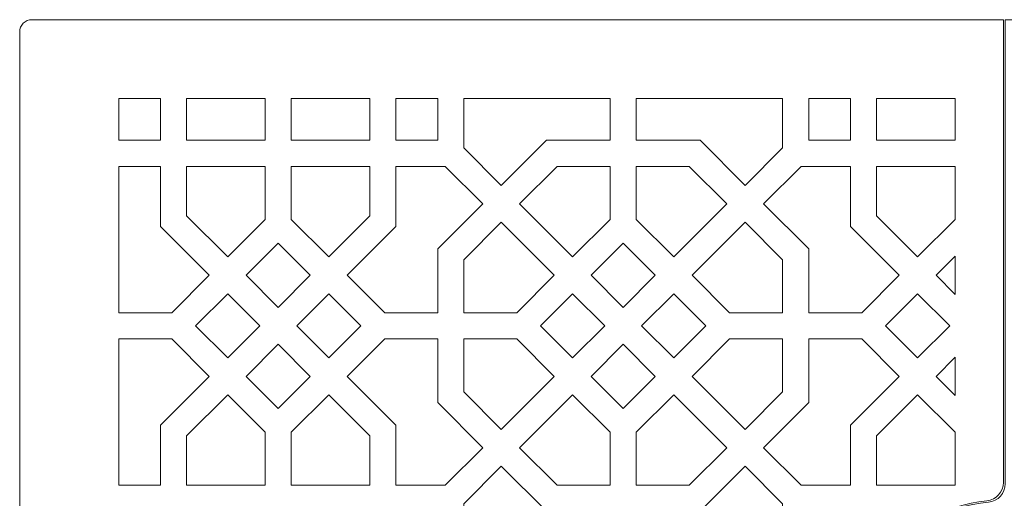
# Model space of a CAD drawing. Header units: centimetres. Extents: x -89 to 87, y -34 to 44.
# Tile 13 of 35: x -89 to -74, y 25 to 33. Entities that reach past the tile are written whole.
import ezdxf

# ---------------------------------------------------------------- set-up
doc = ezdxf.new("R2010")
doc.units = ezdxf.units.CM
doc.header["$MEASUREMENT"] = 0
doc.layers.add('Layer 1', color=7, linetype='Continuous')

msp = doc.modelspace()

# ---------------------------------------------------------------- linework, layer by layer
at = {"layer": 'Layer 1', "color": 254, "lineweight": 9}
for points, knots in [([(-73.52524, 33.01503), (-73.52524, 33.01503), (-89.29524, 33.01503), (-89.29524, 33.01503), (-89.29524, 33.01503), (-89.40524, 33.01503), (-89.49525, 32.92503), (-89.49525, 32.81502), (-89.49525, 32.81502), (-89.49525, 32.81502), (-89.49525, 12.07503), (-89.49525, 12.07503), (-89.49525, 12.07503), (-89.49525, 11.96503), (-89.40524, 11.87503), (-89.29524, 11.87503), (-89.29524, 11.87503), (-89.29524, 11.87503), (-73.52524, 11.87503), (-73.52524, 11.87503), (-73.52524, 11.87503), (-73.52524, 11.87503), (-73.52524, 19.38784), (-73.52524, 19.38784), (-73.52524, 19.38784), (-73.52524, 19.54188), (-73.64022, 19.66972), (-73.79339, 19.68608), (-73.79339, 19.68608), (-75.18574, 19.83482), (-76.27023, 21.0132), (-76.27023, 22.44503), (-76.27023, 22.44503), (-76.27023, 23.87686), (-75.18574, 25.05524), (-73.79339, 25.20398), (-73.79339, 25.20398), (-73.64025, 25.22033), (-73.52524, 25.34821), (-73.52524, 25.50222), (-73.52524, 25.50222), (-73.52524, 25.50222), (-73.52524, 33.01503), (-73.52524, 33.01503)], [0, 0, 0, 0, 0.08333333, 0.08333333, 0.08333333, 0.08333333, 0.16666667, 0.16666667, 0.16666667, 0.16666667, 0.25, 0.25, 0.25, 0.25, 0.33333333, 0.33333333, 0.33333333, 0.33333333, 0.41666667, 0.41666667, 0.41666667, 0.41666667, 0.5, 0.5, 0.5, 0.5, 0.58333333, 0.58333333, 0.58333333, 0.58333333, 0.66666667, 0.66666667, 0.66666667, 0.66666667, 0.75, 0.75, 0.75, 0.75, 0.83333333, 0.83333333, 0.83333333, 0.83333333, 1, 1, 1, 1]), ([(-73.49523, 11.87503), (-73.49523, 11.87503), (-57.69523, 11.87503), (-57.69523, 11.87503), (-57.69523, 11.87503), (-57.58523, 11.87503), (-57.49522, 11.96503), (-57.49522, 12.07504), (-57.49522, 12.07504), (-57.49522, 12.07504), (-57.49522, 32.81503), (-57.49522, 32.81503), (-57.49522, 32.81503), (-57.49522, 32.92503), (-57.58523, 33.01503), (-57.69523, 33.01503), (-57.69523, 33.01503), (-57.69523, 33.01503), (-73.49523, 33.01503), (-73.49523, 33.01503), (-73.49523, 33.01503), (-73.49523, 33.01503), (-73.49523, 25.48039), (-73.49523, 25.48039), (-73.49523, 25.48039), (-73.49523, 25.3254), (-73.61181, 25.19693), (-73.76606, 25.18186), (-73.76606, 25.18186), (-75.1577, 25.04582), (-76.24523, 23.87241), (-76.24523, 22.44503), (-76.24523, 22.44503), (-76.24523, 21.01765), (-75.1577, 19.84424), (-73.76606, 19.7082), (-73.76606, 19.7082), (-73.61183, 19.69313), (-73.49523, 19.56463), (-73.49523, 19.40967), (-73.49523, 19.40967), (-73.49523, 19.40967), (-73.49523, 11.87503), (-73.49523, 11.87503)], [0, 0, 0, 0, 0.08333333, 0.08333333, 0.08333333, 0.08333333, 0.16666667, 0.16666667, 0.16666667, 0.16666667, 0.25, 0.25, 0.25, 0.25, 0.33333333, 0.33333333, 0.33333333, 0.33333333, 0.41666667, 0.41666667, 0.41666667, 0.41666667, 0.5, 0.5, 0.5, 0.5, 0.58333333, 0.58333333, 0.58333333, 0.58333333, 0.66666667, 0.66666667, 0.66666667, 0.66666667, 0.75, 0.75, 0.75, 0.75, 0.83333333, 0.83333333, 0.83333333, 0.83333333, 1, 1, 1, 1]), ([(-87.20942, 31.73333), (-87.20942, 31.73333), (-87.88608, 31.73333), (-87.88608, 31.73333), (-87.88608, 31.73333), (-87.88608, 31.73333), (-87.88608, 31.05667), (-87.88608, 31.05667), (-87.88608, 31.05667), (-87.88608, 31.05667), (-87.20942, 31.05667), (-87.20942, 31.05667), (-87.20942, 31.05667), (-87.20942, 31.05667), (-87.20942, 31.73333), (-87.20942, 31.73333)], [0, 0, 0, 0, 0.2, 0.2, 0.2, 0.2, 0.4, 0.4, 0.4, 0.4, 0.6, 0.6, 0.6, 0.6, 1, 1, 1, 1]), ([(-85.50942, 31.73333), (-85.50942, 31.73333), (-86.78608, 31.73333), (-86.78608, 31.73333), (-86.78608, 31.73333), (-86.78608, 31.73333), (-86.78608, 31.05667), (-86.78608, 31.05667), (-86.78608, 31.05667), (-86.78608, 31.05667), (-85.50942, 31.05667), (-85.50942, 31.05667), (-85.50942, 31.05667), (-85.50942, 31.05667), (-85.50942, 31.73333), (-85.50942, 31.73333)], [0, 0, 0, 0, 0.2, 0.2, 0.2, 0.2, 0.4, 0.4, 0.4, 0.4, 0.6, 0.6, 0.6, 0.6, 1, 1, 1, 1]), ([(-83.80942, 31.73333), (-83.80942, 31.73333), (-85.08608, 31.73333), (-85.08608, 31.73333), (-85.08608, 31.73333), (-85.08608, 31.73333), (-85.08608, 31.05667), (-85.08608, 31.05667), (-85.08608, 31.05667), (-85.08608, 31.05667), (-83.80942, 31.05667), (-83.80942, 31.05667), (-83.80942, 31.05667), (-83.80942, 31.05667), (-83.80942, 31.73333), (-83.80942, 31.73333)], [0, 0, 0, 0, 0.2, 0.2, 0.2, 0.2, 0.4, 0.4, 0.4, 0.4, 0.6, 0.6, 0.6, 0.6, 1, 1, 1, 1]), ([(-82.70942, 31.73333), (-82.70942, 31.73333), (-83.38608, 31.73333), (-83.38608, 31.73333), (-83.38608, 31.73333), (-83.38608, 31.73333), (-83.38608, 31.05667), (-83.38608, 31.05667), (-83.38608, 31.05667), (-83.38608, 31.05667), (-82.70942, 31.05667), (-82.70942, 31.05667), (-82.70942, 31.05667), (-82.70942, 31.05667), (-82.70942, 31.73333), (-82.70942, 31.73333)], [0, 0, 0, 0, 0.2, 0.2, 0.2, 0.2, 0.4, 0.4, 0.4, 0.4, 0.6, 0.6, 0.6, 0.6, 1, 1, 1, 1]), ([(-79.90859, 31.73333), (-79.90859, 31.73333), (-82.28608, 31.73333), (-82.28608, 31.73333), (-82.28608, 31.73333), (-82.28608, 31.73333), (-82.28608, 30.93263), (-82.28608, 30.93263), (-82.28608, 30.93263), (-82.28608, 30.93263), (-81.67765, 30.32421), (-81.67765, 30.32421), (-81.67765, 30.32421), (-81.67765, 30.32421), (-80.94518, 31.05668), (-80.94518, 31.05668), (-80.94518, 31.05668), (-80.94518, 31.05668), (-80.85755, 31.05668), (-80.85755, 31.05668), (-80.85755, 31.05668), (-80.85755, 31.05668), (-79.90859, 31.05668), (-79.90859, 31.05668), (-79.90859, 31.05668), (-79.90859, 31.05668), (-79.90859, 31.73333), (-79.90859, 31.73333)], [0, 0, 0, 0, 0.125, 0.125, 0.125, 0.125, 0.25, 0.25, 0.25, 0.25, 0.375, 0.375, 0.375, 0.375, 0.5, 0.5, 0.5, 0.5, 0.625, 0.625, 0.625, 0.625, 0.75, 0.75, 0.75, 0.75, 1, 1, 1, 1]), ([(-77.10942, 31.73333), (-77.10942, 31.73333), (-79.4869, 31.73333), (-79.4869, 31.73333), (-79.4869, 31.73333), (-79.4869, 31.73333), (-79.48691, 31.05668), (-79.48691, 31.05668), (-79.48691, 31.05668), (-79.48691, 31.05668), (-78.45031, 31.05668), (-78.45031, 31.05668), (-78.45031, 31.05668), (-78.45031, 31.05668), (-77.71785, 30.32421), (-77.71785, 30.32421), (-77.71785, 30.32421), (-77.71785, 30.32421), (-77.10942, 30.93263), (-77.10942, 30.93263), (-77.10942, 30.93263), (-77.10942, 30.93263), (-77.10942, 31.73333), (-77.10942, 31.73333)], [0, 0, 0, 0, 0.14285714, 0.14285714, 0.14285714, 0.14285714, 0.28571429, 0.28571429, 0.28571429, 0.28571429, 0.42857143, 0.42857143, 0.42857143, 0.42857143, 0.57142857, 0.57142857, 0.57142857, 0.57142857, 0.71428571, 0.71428571, 0.71428571, 0.71428571, 1, 1, 1, 1]), ([(-76.00942, 31.73333), (-76.00942, 31.73333), (-76.68608, 31.73333), (-76.68608, 31.73333), (-76.68608, 31.73333), (-76.68608, 31.73333), (-76.68608, 31.05667), (-76.68608, 31.05667), (-76.68608, 31.05667), (-76.68608, 31.05667), (-76.00942, 31.05667), (-76.00942, 31.05667), (-76.00942, 31.05667), (-76.00942, 31.05667), (-76.00942, 31.73333), (-76.00942, 31.73333)], [0, 0, 0, 0, 0.2, 0.2, 0.2, 0.2, 0.4, 0.4, 0.4, 0.4, 0.6, 0.6, 0.6, 0.6, 1, 1, 1, 1]), ([(-74.30942, 31.73333), (-74.30942, 31.73333), (-75.58608, 31.73333), (-75.58608, 31.73333), (-75.58608, 31.73333), (-75.58608, 31.73333), (-75.58608, 31.05667), (-75.58608, 31.05667), (-75.58608, 31.05667), (-75.58608, 31.05667), (-74.30942, 31.05667), (-74.30942, 31.05667), (-74.30942, 31.05667), (-74.30942, 31.05667), (-74.30942, 31.73333), (-74.30942, 31.73333)], [0, 0, 0, 0, 0.2, 0.2, 0.2, 0.2, 0.4, 0.4, 0.4, 0.4, 0.6, 0.6, 0.6, 0.6, 1, 1, 1, 1]), ([(-87.88608, 30.63333), (-87.88608, 30.63333), (-87.88608, 28.25669), (-87.88608, 28.25669), (-87.88608, 28.25669), (-87.88608, 28.25669), (-87.02557, 28.25669), (-87.02557, 28.25669), (-87.02557, 28.25669), (-87.02557, 28.25669), (-86.41716, 28.86511), (-86.41716, 28.86511), (-86.41716, 28.86511), (-86.41716, 28.86511), (-87.20942, 29.65737), (-87.20942, 29.65737), (-87.20942, 29.65737), (-87.20942, 29.65737), (-87.20942, 30.63333), (-87.20942, 30.63333), (-87.20942, 30.63333), (-87.20942, 30.63333), (-87.88608, 30.63333), (-87.88608, 30.63333)], [0, 0, 0, 0, 0.14285714, 0.14285714, 0.14285714, 0.14285714, 0.28571429, 0.28571429, 0.28571429, 0.28571429, 0.42857143, 0.42857143, 0.42857143, 0.42857143, 0.57142857, 0.57142857, 0.57142857, 0.57142857, 0.71428571, 0.71428571, 0.71428571, 0.71428571, 1, 1, 1, 1]), ([(-86.78608, 30.63333), (-86.78608, 30.63333), (-86.78608, 29.83263), (-86.78608, 29.83263), (-86.78608, 29.83263), (-86.78608, 29.83263), (-86.11786, 29.16441), (-86.11786, 29.16441), (-86.11786, 29.16441), (-86.11786, 29.16441), (-85.50942, 29.77284), (-85.50942, 29.77284), (-85.50942, 29.77284), (-85.50942, 29.77284), (-85.50942, 30.63333), (-85.50942, 30.63333), (-85.50942, 30.63333), (-85.50942, 30.63333), (-86.78608, 30.63333), (-86.78608, 30.63333)], [0, 0, 0, 0, 0.16666667, 0.16666667, 0.16666667, 0.16666667, 0.33333333, 0.33333333, 0.33333333, 0.33333333, 0.5, 0.5, 0.5, 0.5, 0.66666667, 0.66666667, 0.66666667, 0.66666667, 1, 1, 1, 1]), ([(-83.80942, 29.83263), (-83.80942, 29.83263), (-83.80942, 30.63333), (-83.80942, 30.63333), (-83.80942, 30.63333), (-83.80942, 30.63333), (-85.08608, 30.63333), (-85.08608, 30.63333), (-85.08608, 30.63333), (-85.08608, 30.63333), (-85.08608, 29.77284), (-85.08608, 29.77284), (-85.08608, 29.77284), (-85.08608, 29.77284), (-84.47764, 29.16441), (-84.47764, 29.16441), (-84.47764, 29.16441), (-84.47764, 29.16441), (-83.80942, 29.83263), (-83.80942, 29.83263)], [0, 0, 0, 0, 0.16666667, 0.16666667, 0.16666667, 0.16666667, 0.33333333, 0.33333333, 0.33333333, 0.33333333, 0.5, 0.5, 0.5, 0.5, 0.66666667, 0.66666667, 0.66666667, 0.66666667, 1, 1, 1, 1]), ([(-83.56993, 28.25669), (-83.56993, 28.25669), (-82.70942, 28.25669), (-82.70942, 28.25669), (-82.70942, 28.25669), (-82.70942, 28.25669), (-82.70942, 29.29244), (-82.70942, 29.29244), (-82.70942, 29.29244), (-82.70942, 29.29244), (-82.6474, 29.35446), (-82.6474, 29.35446), (-82.6474, 29.35446), (-82.6474, 29.35446), (-81.97695, 30.02491), (-81.97695, 30.02491), (-81.97695, 30.02491), (-81.97695, 30.02491), (-82.58538, 30.63333), (-82.58538, 30.63333), (-82.58538, 30.63333), (-82.58538, 30.63333), (-83.38608, 30.63333), (-83.38608, 30.63333), (-83.38608, 30.63333), (-83.38608, 30.63333), (-83.38608, 29.65737), (-83.38608, 29.65737), (-83.38608, 29.65737), (-83.38608, 29.65737), (-84.17834, 28.86511), (-84.17834, 28.86511), (-84.17834, 28.86511), (-84.17834, 28.86511), (-83.56993, 28.25669), (-83.56993, 28.25669)], [0, 0, 0, 0, 0.1, 0.1, 0.1, 0.1, 0.2, 0.2, 0.2, 0.2, 0.3, 0.3, 0.3, 0.3, 0.4, 0.4, 0.4, 0.4, 0.5, 0.5, 0.5, 0.5, 0.6, 0.6, 0.6, 0.6, 0.7, 0.7, 0.7, 0.7, 0.8, 0.8, 0.8, 0.8, 1, 1, 1, 1]), ([(-79.9086, 30.63334), (-79.9086, 30.63334), (-80.76992, 30.63334), (-80.76992, 30.63334), (-80.76992, 30.63334), (-80.76992, 30.63334), (-81.37835, 30.02491), (-81.37835, 30.02491), (-81.37835, 30.02491), (-81.37835, 30.02491), (-80.51785, 29.16441), (-80.51785, 29.16441), (-80.51785, 29.16441), (-80.51785, 29.16441), (-79.9086, 29.77367), (-79.9086, 29.77367), (-79.9086, 29.77367), (-79.9086, 29.77367), (-79.9086, 30.63334), (-79.9086, 30.63334)], [0, 0, 0, 0, 0.16666667, 0.16666667, 0.16666667, 0.16666667, 0.33333333, 0.33333333, 0.33333333, 0.33333333, 0.5, 0.5, 0.5, 0.5, 0.66666667, 0.66666667, 0.66666667, 0.66666667, 1, 1, 1, 1]), ([(-78.62558, 30.63334), (-78.62558, 30.63334), (-79.4869, 30.63334), (-79.4869, 30.63334), (-79.4869, 30.63334), (-79.4869, 30.63334), (-79.4869, 29.77367), (-79.4869, 29.77367), (-79.4869, 29.77367), (-79.4869, 29.77367), (-78.87765, 29.16441), (-78.87765, 29.16441), (-78.87765, 29.16441), (-78.87765, 29.16441), (-78.01715, 30.02491), (-78.01715, 30.02491), (-78.01715, 30.02491), (-78.01715, 30.02491), (-78.62558, 30.63334), (-78.62558, 30.63334)], [0, 0, 0, 0, 0.16666667, 0.16666667, 0.16666667, 0.16666667, 0.33333333, 0.33333333, 0.33333333, 0.33333333, 0.5, 0.5, 0.5, 0.5, 0.66666667, 0.66666667, 0.66666667, 0.66666667, 1, 1, 1, 1]), ([(-76.68608, 28.25669), (-76.68608, 28.25669), (-75.82557, 28.25669), (-75.82557, 28.25669), (-75.82557, 28.25669), (-75.82557, 28.25669), (-75.21716, 28.86511), (-75.21716, 28.86511), (-75.21716, 28.86511), (-75.21716, 28.86511), (-76.00942, 29.65737), (-76.00942, 29.65737), (-76.00942, 29.65737), (-76.00942, 29.65737), (-76.00942, 30.63333), (-76.00942, 30.63333), (-76.00942, 30.63333), (-76.00942, 30.63333), (-76.81012, 30.63333), (-76.81012, 30.63333), (-76.81012, 30.63333), (-76.81012, 30.63333), (-77.41855, 30.02491), (-77.41855, 30.02491), (-77.41855, 30.02491), (-77.41855, 30.02491), (-76.68608, 29.29245), (-76.68608, 29.29245), (-76.68608, 29.29245), (-76.68608, 29.29245), (-76.68608, 28.25669), (-76.68608, 28.25669)], [0, 0, 0, 0, 0.11111111, 0.11111111, 0.11111111, 0.11111111, 0.22222222, 0.22222222, 0.22222222, 0.22222222, 0.33333333, 0.33333333, 0.33333333, 0.33333333, 0.44444444, 0.44444444, 0.44444444, 0.44444444, 0.55555556, 0.55555556, 0.55555556, 0.55555556, 0.66666667, 0.66666667, 0.66666667, 0.66666667, 0.77777778, 0.77777778, 0.77777778, 0.77777778, 1, 1, 1, 1]), ([(-74.30942, 29.77284), (-74.30942, 29.77284), (-74.30942, 30.63333), (-74.30942, 30.63333), (-74.30942, 30.63333), (-74.30942, 30.63333), (-75.58608, 30.63333), (-75.58608, 30.63333), (-75.58608, 30.63333), (-75.58608, 30.63333), (-75.58608, 29.83263), (-75.58608, 29.83263), (-75.58608, 29.83263), (-75.58608, 29.83263), (-74.91786, 29.16441), (-74.91786, 29.16441), (-74.91786, 29.16441), (-74.91786, 29.16441), (-74.30942, 29.77284), (-74.30942, 29.77284)], [0, 0, 0, 0, 0.16666667, 0.16666667, 0.16666667, 0.16666667, 0.33333333, 0.33333333, 0.33333333, 0.33333333, 0.5, 0.5, 0.5, 0.5, 0.66666667, 0.66666667, 0.66666667, 0.66666667, 1, 1, 1, 1]), ([(-82.28608, 28.25669), (-82.28608, 28.25669), (-81.42557, 28.25669), (-81.42557, 28.25669), (-81.42557, 28.25669), (-81.42557, 28.25669), (-80.81715, 28.86511), (-80.81715, 28.86511), (-80.81715, 28.86511), (-80.81715, 28.86511), (-81.67765, 29.72561), (-81.67765, 29.72561), (-81.67765, 29.72561), (-81.67765, 29.72561), (-82.28608, 29.11718), (-82.28608, 29.11718), (-82.28608, 29.11718), (-82.28608, 29.11718), (-82.28608, 28.25669), (-82.28608, 28.25669)], [0, 0, 0, 0, 0.16666667, 0.16666667, 0.16666667, 0.16666667, 0.33333333, 0.33333333, 0.33333333, 0.33333333, 0.5, 0.5, 0.5, 0.5, 0.66666667, 0.66666667, 0.66666667, 0.66666667, 1, 1, 1, 1]), ([(-77.96993, 28.25669), (-77.96993, 28.25669), (-77.10942, 28.25669), (-77.10942, 28.25669), (-77.10942, 28.25669), (-77.10942, 28.25669), (-77.10942, 29.11718), (-77.10942, 29.11718), (-77.10942, 29.11718), (-77.10942, 29.11718), (-77.71785, 29.72561), (-77.71785, 29.72561), (-77.71785, 29.72561), (-77.71785, 29.72561), (-78.57835, 28.86511), (-78.57835, 28.86511), (-78.57835, 28.86511), (-78.57835, 28.86511), (-77.96993, 28.25669), (-77.96993, 28.25669)], [0, 0, 0, 0, 0.16666667, 0.16666667, 0.16666667, 0.16666667, 0.33333333, 0.33333333, 0.33333333, 0.33333333, 0.5, 0.5, 0.5, 0.5, 0.66666667, 0.66666667, 0.66666667, 0.66666667, 1, 1, 1, 1]), ([(-85.29775, 28.34431), (-85.29775, 28.34431), (-84.77694, 28.86511), (-84.77694, 28.86511), (-84.77694, 28.86511), (-84.77694, 28.86511), (-85.29775, 29.38591), (-85.29775, 29.38591), (-85.29775, 29.38591), (-85.29775, 29.38591), (-85.81856, 28.86511), (-85.81856, 28.86511), (-85.81856, 28.86511), (-85.81856, 28.86511), (-85.29775, 28.34431), (-85.29775, 28.34431)], [0, 0, 0, 0, 0.2, 0.2, 0.2, 0.2, 0.4, 0.4, 0.4, 0.4, 0.6, 0.6, 0.6, 0.6, 1, 1, 1, 1]), ([(-79.69775, 29.38592), (-79.69775, 29.38592), (-80.21855, 28.86511), (-80.21855, 28.86511), (-80.21855, 28.86511), (-80.21855, 28.86511), (-79.69775, 28.34431), (-79.69775, 28.34431), (-79.69775, 28.34431), (-79.69775, 28.34431), (-79.17695, 28.86511), (-79.17695, 28.86511), (-79.17695, 28.86511), (-79.17695, 28.86511), (-79.69775, 29.38592), (-79.69775, 29.38592)], [0, 0, 0, 0, 0.2, 0.2, 0.2, 0.2, 0.4, 0.4, 0.4, 0.4, 0.6, 0.6, 0.6, 0.6, 1, 1, 1, 1]), ([(-74.30942, 28.55597), (-74.30942, 28.55597), (-74.30942, 29.17425), (-74.30942, 29.17425), (-74.30942, 29.17425), (-74.30942, 29.17425), (-74.61856, 28.86511), (-74.61856, 28.86511), (-74.61856, 28.86511), (-74.61856, 28.86511), (-74.30942, 28.55597), (-74.30942, 28.55597)], [0, 0, 0, 0, 0.25, 0.25, 0.25, 0.25, 0.5, 0.5, 0.5, 0.5, 1, 1, 1, 1]), ([(-86.63864, 28.04501), (-86.63864, 28.04501), (-86.11786, 27.52422), (-86.11786, 27.52422), (-86.11786, 27.52422), (-86.11786, 27.52422), (-85.59706, 28.04501), (-85.59706, 28.04501), (-85.59706, 28.04501), (-85.59706, 28.04501), (-86.11786, 28.56581), (-86.11786, 28.56581), (-86.11786, 28.56581), (-86.11786, 28.56581), (-86.63864, 28.04501), (-86.63864, 28.04501)], [0, 0, 0, 0, 0.2, 0.2, 0.2, 0.2, 0.4, 0.4, 0.4, 0.4, 0.6, 0.6, 0.6, 0.6, 1, 1, 1, 1]), ([(-84.99845, 28.04502), (-84.99845, 28.04502), (-84.47764, 27.52422), (-84.47764, 27.52422), (-84.47764, 27.52422), (-84.47764, 27.52422), (-83.95685, 28.04501), (-83.95685, 28.04501), (-83.95685, 28.04501), (-83.95685, 28.04501), (-84.47764, 28.56581), (-84.47764, 28.56581), (-84.47764, 28.56581), (-84.47764, 28.56581), (-84.99845, 28.04502), (-84.99845, 28.04502)], [0, 0, 0, 0, 0.2, 0.2, 0.2, 0.2, 0.4, 0.4, 0.4, 0.4, 0.6, 0.6, 0.6, 0.6, 1, 1, 1, 1]), ([(-81.03864, 28.04502), (-81.03864, 28.04502), (-80.51785, 27.52422), (-80.51785, 27.52422), (-80.51785, 27.52422), (-80.51785, 27.52422), (-79.99705, 28.04502), (-79.99705, 28.04502), (-79.99705, 28.04502), (-79.99705, 28.04502), (-80.51785, 28.56581), (-80.51785, 28.56581), (-80.51785, 28.56581), (-80.51785, 28.56581), (-81.03864, 28.04502), (-81.03864, 28.04502)], [0, 0, 0, 0, 0.2, 0.2, 0.2, 0.2, 0.4, 0.4, 0.4, 0.4, 0.6, 0.6, 0.6, 0.6, 1, 1, 1, 1]), ([(-79.39844, 28.04501), (-79.39844, 28.04501), (-78.87765, 27.52422), (-78.87765, 27.52422), (-78.87765, 27.52422), (-78.87765, 27.52422), (-78.35685, 28.04501), (-78.35685, 28.04501), (-78.35685, 28.04501), (-78.35685, 28.04501), (-78.87765, 28.56581), (-78.87765, 28.56581), (-78.87765, 28.56581), (-78.87765, 28.56581), (-79.39844, 28.04501), (-79.39844, 28.04501)], [0, 0, 0, 0, 0.2, 0.2, 0.2, 0.2, 0.4, 0.4, 0.4, 0.4, 0.6, 0.6, 0.6, 0.6, 1, 1, 1, 1]), ([(-75.43864, 28.04501), (-75.43864, 28.04501), (-74.91786, 27.52422), (-74.91786, 27.52422), (-74.91786, 27.52422), (-74.91786, 27.52422), (-74.39706, 28.04501), (-74.39706, 28.04501), (-74.39706, 28.04501), (-74.39706, 28.04501), (-74.91786, 28.56581), (-74.91786, 28.56581), (-74.91786, 28.56581), (-74.91786, 28.56581), (-75.43864, 28.04501), (-75.43864, 28.04501)], [0, 0, 0, 0, 0.2, 0.2, 0.2, 0.2, 0.4, 0.4, 0.4, 0.4, 0.6, 0.6, 0.6, 0.6, 1, 1, 1, 1]), ([(-87.88608, 27.83334), (-87.88608, 27.83334), (-87.88608, 25.4567), (-87.88608, 25.4567), (-87.88608, 25.4567), (-87.88608, 25.4567), (-87.20942, 25.4567), (-87.20942, 25.4567), (-87.20942, 25.4567), (-87.20942, 25.4567), (-87.20942, 26.43267), (-87.20942, 26.43267), (-87.20942, 26.43267), (-87.20942, 26.43267), (-86.41716, 27.22492), (-86.41716, 27.22492), (-86.41716, 27.22492), (-86.41716, 27.22492), (-87.02557, 27.83334), (-87.02557, 27.83334), (-87.02557, 27.83334), (-87.02557, 27.83334), (-87.88608, 27.83334), (-87.88608, 27.83334)], [0, 0, 0, 0, 0.14285714, 0.14285714, 0.14285714, 0.14285714, 0.28571429, 0.28571429, 0.28571429, 0.28571429, 0.42857143, 0.42857143, 0.42857143, 0.42857143, 0.57142857, 0.57142857, 0.57142857, 0.57142857, 0.71428571, 0.71428571, 0.71428571, 0.71428571, 1, 1, 1, 1]), ([(-81.97695, 26.06512), (-81.97695, 26.06512), (-82.70942, 26.79759), (-82.70942, 26.79759), (-82.70942, 26.79759), (-82.70942, 26.79759), (-82.70942, 27.83334), (-82.70942, 27.83334), (-82.70942, 27.83334), (-82.70942, 27.83334), (-83.56993, 27.83334), (-83.56993, 27.83334), (-83.56993, 27.83334), (-83.56993, 27.83334), (-84.17834, 27.22492), (-84.17834, 27.22492), (-84.17834, 27.22492), (-84.17834, 27.22492), (-83.38608, 26.43267), (-83.38608, 26.43267), (-83.38608, 26.43267), (-83.38608, 26.43267), (-83.38608, 25.4567), (-83.38608, 25.4567), (-83.38608, 25.4567), (-83.38608, 25.4567), (-82.58538, 25.4567), (-82.58538, 25.4567), (-82.58538, 25.4567), (-82.58538, 25.4567), (-81.97695, 26.06512), (-81.97695, 26.06512)], [0, 0, 0, 0, 0.11111111, 0.11111111, 0.11111111, 0.11111111, 0.22222222, 0.22222222, 0.22222222, 0.22222222, 0.33333333, 0.33333333, 0.33333333, 0.33333333, 0.44444444, 0.44444444, 0.44444444, 0.44444444, 0.55555556, 0.55555556, 0.55555556, 0.55555556, 0.66666667, 0.66666667, 0.66666667, 0.66666667, 0.77777778, 0.77777778, 0.77777778, 0.77777778, 1, 1, 1, 1]), ([(-82.28608, 26.97285), (-82.28608, 26.97285), (-81.67765, 26.36442), (-81.67765, 26.36442), (-81.67765, 26.36442), (-81.67765, 26.36442), (-80.81715, 27.22492), (-80.81715, 27.22492), (-80.81715, 27.22492), (-80.81715, 27.22492), (-81.42557, 27.83334), (-81.42557, 27.83334), (-81.42557, 27.83334), (-81.42557, 27.83334), (-82.28608, 27.83334), (-82.28608, 27.83334), (-82.28608, 27.83334), (-82.28608, 27.83334), (-82.28608, 26.97285), (-82.28608, 26.97285)], [0, 0, 0, 0, 0.16666667, 0.16666667, 0.16666667, 0.16666667, 0.33333333, 0.33333333, 0.33333333, 0.33333333, 0.5, 0.5, 0.5, 0.5, 0.66666667, 0.66666667, 0.66666667, 0.66666667, 1, 1, 1, 1]), ([(-77.71785, 26.36442), (-77.71785, 26.36442), (-77.10942, 26.97285), (-77.10942, 26.97285), (-77.10942, 26.97285), (-77.10942, 26.97285), (-77.10942, 27.83334), (-77.10942, 27.83334), (-77.10942, 27.83334), (-77.10942, 27.83334), (-77.96993, 27.83334), (-77.96993, 27.83334), (-77.96993, 27.83334), (-77.96993, 27.83334), (-78.57835, 27.22492), (-78.57835, 27.22492), (-78.57835, 27.22492), (-78.57835, 27.22492), (-77.71785, 26.36442), (-77.71785, 26.36442)], [0, 0, 0, 0, 0.16666667, 0.16666667, 0.16666667, 0.16666667, 0.33333333, 0.33333333, 0.33333333, 0.33333333, 0.5, 0.5, 0.5, 0.5, 0.66666667, 0.66666667, 0.66666667, 0.66666667, 1, 1, 1, 1]), ([(-76.7481, 26.73557), (-76.7481, 26.73557), (-77.41855, 26.06512), (-77.41855, 26.06512), (-77.41855, 26.06512), (-77.41855, 26.06512), (-76.81012, 25.4567), (-76.81012, 25.4567), (-76.81012, 25.4567), (-76.81012, 25.4567), (-76.00942, 25.4567), (-76.00942, 25.4567), (-76.00942, 25.4567), (-76.00942, 25.4567), (-76.00942, 26.43267), (-76.00942, 26.43267), (-76.00942, 26.43267), (-76.00942, 26.43267), (-75.21716, 27.22492), (-75.21716, 27.22492), (-75.21716, 27.22492), (-75.21716, 27.22492), (-75.82557, 27.83334), (-75.82557, 27.83334), (-75.82557, 27.83334), (-75.82557, 27.83334), (-76.68608, 27.83334), (-76.68608, 27.83334), (-76.68608, 27.83334), (-76.68608, 27.83334), (-76.68608, 26.79759), (-76.68608, 26.79759), (-76.68608, 26.79759), (-76.68608, 26.79759), (-76.7481, 26.73557), (-76.7481, 26.73557)], [0, 0, 0, 0, 0.1, 0.1, 0.1, 0.1, 0.2, 0.2, 0.2, 0.2, 0.3, 0.3, 0.3, 0.3, 0.4, 0.4, 0.4, 0.4, 0.5, 0.5, 0.5, 0.5, 0.6, 0.6, 0.6, 0.6, 0.7, 0.7, 0.7, 0.7, 0.8, 0.8, 0.8, 0.8, 1, 1, 1, 1]), ([(-85.29775, 26.70412), (-85.29775, 26.70412), (-84.77694, 27.22492), (-84.77694, 27.22492), (-84.77694, 27.22492), (-84.77694, 27.22492), (-85.29775, 27.74573), (-85.29775, 27.74573), (-85.29775, 27.74573), (-85.29775, 27.74573), (-85.81856, 27.22492), (-85.81856, 27.22492), (-85.81856, 27.22492), (-85.81856, 27.22492), (-85.29775, 26.70412), (-85.29775, 26.70412)], [0, 0, 0, 0, 0.2, 0.2, 0.2, 0.2, 0.4, 0.4, 0.4, 0.4, 0.6, 0.6, 0.6, 0.6, 1, 1, 1, 1]), ([(-79.69775, 27.74572), (-79.69775, 27.74572), (-80.21855, 27.22492), (-80.21855, 27.22492), (-80.21855, 27.22492), (-80.21855, 27.22492), (-79.69775, 26.70411), (-79.69775, 26.70411), (-79.69775, 26.70411), (-79.69775, 26.70411), (-79.17695, 27.22492), (-79.17695, 27.22492), (-79.17695, 27.22492), (-79.17695, 27.22492), (-79.69775, 27.74572), (-79.69775, 27.74572)], [0, 0, 0, 0, 0.2, 0.2, 0.2, 0.2, 0.4, 0.4, 0.4, 0.4, 0.6, 0.6, 0.6, 0.6, 1, 1, 1, 1]), ([(-74.30942, 26.91579), (-74.30942, 26.91579), (-74.30942, 27.53406), (-74.30942, 27.53406), (-74.30942, 27.53406), (-74.30942, 27.53406), (-74.61856, 27.22492), (-74.61856, 27.22492), (-74.61856, 27.22492), (-74.61856, 27.22492), (-74.30942, 26.91579), (-74.30942, 26.91579)], [0, 0, 0, 0, 0.25, 0.25, 0.25, 0.25, 0.5, 0.5, 0.5, 0.5, 1, 1, 1, 1]), ([(-86.78608, 26.2574), (-86.78608, 26.2574), (-86.78608, 25.4567), (-86.78608, 25.4567), (-86.78608, 25.4567), (-86.78608, 25.4567), (-85.50942, 25.4567), (-85.50942, 25.4567), (-85.50942, 25.4567), (-85.50942, 25.4567), (-85.50942, 26.31719), (-85.50942, 26.31719), (-85.50942, 26.31719), (-85.50942, 26.31719), (-86.11786, 26.92562), (-86.11786, 26.92562), (-86.11786, 26.92562), (-86.11786, 26.92562), (-86.78608, 26.2574), (-86.78608, 26.2574)], [0, 0, 0, 0, 0.16666667, 0.16666667, 0.16666667, 0.16666667, 0.33333333, 0.33333333, 0.33333333, 0.33333333, 0.5, 0.5, 0.5, 0.5, 0.66666667, 0.66666667, 0.66666667, 0.66666667, 1, 1, 1, 1]), ([(-83.80942, 25.4567), (-83.80942, 25.4567), (-83.80942, 26.2574), (-83.80942, 26.2574), (-83.80942, 26.2574), (-83.80942, 26.2574), (-84.47764, 26.92562), (-84.47764, 26.92562), (-84.47764, 26.92562), (-84.47764, 26.92562), (-85.08608, 26.31719), (-85.08608, 26.31719), (-85.08608, 26.31719), (-85.08608, 26.31719), (-85.08608, 25.4567), (-85.08608, 25.4567), (-85.08608, 25.4567), (-85.08608, 25.4567), (-83.80942, 25.4567), (-83.80942, 25.4567)], [0, 0, 0, 0, 0.16666667, 0.16666667, 0.16666667, 0.16666667, 0.33333333, 0.33333333, 0.33333333, 0.33333333, 0.5, 0.5, 0.5, 0.5, 0.66666667, 0.66666667, 0.66666667, 0.66666667, 1, 1, 1, 1]), ([(-80.76992, 25.45669), (-80.76992, 25.45669), (-79.9086, 25.45669), (-79.9086, 25.45669), (-79.9086, 25.45669), (-79.9086, 25.45669), (-79.9086, 26.31636), (-79.9086, 26.31636), (-79.9086, 26.31636), (-79.9086, 26.31636), (-80.51785, 26.92562), (-80.51785, 26.92562), (-80.51785, 26.92562), (-80.51785, 26.92562), (-81.37835, 26.06512), (-81.37835, 26.06512), (-81.37835, 26.06512), (-81.37835, 26.06512), (-80.76992, 25.45669), (-80.76992, 25.45669)], [0, 0, 0, 0, 0.16666667, 0.16666667, 0.16666667, 0.16666667, 0.33333333, 0.33333333, 0.33333333, 0.33333333, 0.5, 0.5, 0.5, 0.5, 0.66666667, 0.66666667, 0.66666667, 0.66666667, 1, 1, 1, 1]), ([(-79.4869, 25.45669), (-79.4869, 25.45669), (-78.62558, 25.45669), (-78.62558, 25.45669), (-78.62558, 25.45669), (-78.62558, 25.45669), (-78.01715, 26.06512), (-78.01715, 26.06512), (-78.01715, 26.06512), (-78.01715, 26.06512), (-78.87765, 26.92562), (-78.87765, 26.92562), (-78.87765, 26.92562), (-78.87765, 26.92562), (-79.4869, 26.31636), (-79.4869, 26.31636), (-79.4869, 26.31636), (-79.4869, 26.31636), (-79.4869, 25.45669), (-79.4869, 25.45669)], [0, 0, 0, 0, 0.16666667, 0.16666667, 0.16666667, 0.16666667, 0.33333333, 0.33333333, 0.33333333, 0.33333333, 0.5, 0.5, 0.5, 0.5, 0.66666667, 0.66666667, 0.66666667, 0.66666667, 1, 1, 1, 1]), ([(-74.30942, 25.4567), (-74.30942, 25.4567), (-74.30942, 26.31719), (-74.30942, 26.31719), (-74.30942, 26.31719), (-74.30942, 26.31719), (-74.91786, 26.92562), (-74.91786, 26.92562), (-74.91786, 26.92562), (-74.91786, 26.92562), (-75.58608, 26.2574), (-75.58608, 26.2574), (-75.58608, 26.2574), (-75.58608, 26.2574), (-75.58608, 25.4567), (-75.58608, 25.4567), (-75.58608, 25.4567), (-75.58608, 25.4567), (-74.30942, 25.4567), (-74.30942, 25.4567)], [0, 0, 0, 0, 0.16666667, 0.16666667, 0.16666667, 0.16666667, 0.33333333, 0.33333333, 0.33333333, 0.33333333, 0.5, 0.5, 0.5, 0.5, 0.66666667, 0.66666667, 0.66666667, 0.66666667, 1, 1, 1, 1]), ([(-79.90859, 25.03335), (-79.90859, 25.03335), (-80.94518, 25.03335), (-80.94518, 25.03335), (-80.94518, 25.03335), (-80.94518, 25.03335), (-81.67765, 25.76582), (-81.67765, 25.76582), (-81.67765, 25.76582), (-81.67765, 25.76582), (-82.28608, 25.1574), (-82.28608, 25.1574), (-82.28608, 25.1574), (-82.28608, 25.1574), (-82.28608, 24.3567), (-82.28608, 24.3567), (-82.28608, 24.3567), (-82.28608, 24.3567), (-81.39775, 24.3567), (-81.39775, 24.3567), (-81.39775, 24.3567), (-81.39775, 24.3567), (-81.2481, 24.29468), (-81.2481, 24.29468), (-81.2481, 24.29468), (-81.2481, 24.29468), (-80.51785, 23.56444), (-80.51785, 23.56444), (-80.51785, 23.56444), (-80.51785, 23.56444), (-79.90859, 24.17369), (-79.90859, 24.17369), (-79.90859, 24.17369), (-79.90859, 24.17369), (-79.90859, 25.03335), (-79.90859, 25.03335)], [0, 0, 0, 0, 0.1, 0.1, 0.1, 0.1, 0.2, 0.2, 0.2, 0.2, 0.3, 0.3, 0.3, 0.3, 0.4, 0.4, 0.4, 0.4, 0.5, 0.5, 0.5, 0.5, 0.6, 0.6, 0.6, 0.6, 0.7, 0.7, 0.7, 0.7, 0.8, 0.8, 0.8, 0.8, 1, 1, 1, 1]), ([(-79.48691, 25.03335), (-79.48691, 25.03335), (-79.4869, 24.17368), (-79.4869, 24.17368), (-79.4869, 24.17368), (-79.4869, 24.17368), (-78.87765, 23.56444), (-78.87765, 23.56444), (-78.87765, 23.56444), (-78.87765, 23.56444), (-78.1474, 24.29468), (-78.1474, 24.29468), (-78.1474, 24.29468), (-78.1474, 24.29468), (-77.99775, 24.3567), (-77.99775, 24.3567), (-77.99775, 24.3567), (-77.99775, 24.3567), (-77.10942, 24.3567), (-77.10942, 24.3567), (-77.10942, 24.3567), (-77.10942, 24.3567), (-77.10942, 25.1574), (-77.10942, 25.1574), (-77.10942, 25.1574), (-77.10942, 25.1574), (-77.71785, 25.76582), (-77.71785, 25.76582), (-77.71785, 25.76582), (-77.71785, 25.76582), (-78.45032, 25.03335), (-78.45032, 25.03335), (-78.45032, 25.03335), (-78.45032, 25.03335), (-78.53795, 25.03335), (-78.53795, 25.03335), (-78.53795, 25.03335), (-78.53795, 25.03335), (-79.48691, 25.03335), (-79.48691, 25.03335)], [0, 0, 0, 0, 0.09090909, 0.09090909, 0.09090909, 0.09090909, 0.18181818, 0.18181818, 0.18181818, 0.18181818, 0.27272727, 0.27272727, 0.27272727, 0.27272727, 0.36363636, 0.36363636, 0.36363636, 0.36363636, 0.45454545, 0.45454545, 0.45454545, 0.45454545, 0.54545455, 0.54545455, 0.54545455, 0.54545455, 0.63636364, 0.63636364, 0.63636364, 0.63636364, 0.72727273, 0.72727273, 0.72727273, 0.72727273, 0.81818182, 0.81818182, 0.81818182, 0.81818182, 1, 1, 1, 1])]:
    msp.add_open_spline(points, degree=3, knots=knots, dxfattribs=at)

doc.saveas('drawing.dxf')
